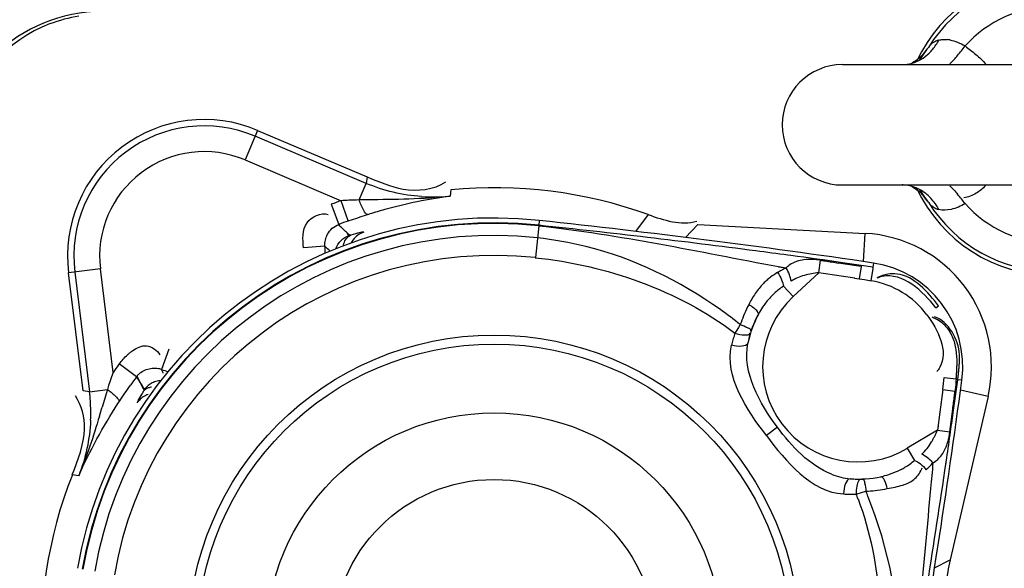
# Model space of a CAD drawing. Header units: inches. Extents: x 22575 to 24734, y 6028 to 6659.
# Tile 119 of 163: x 24587.83 to 24592.34, y 6495.2 to 6497.71. Entities that reach past the tile are written whole.
import ezdxf

# ---------------------------------------------------------------- set-up
doc = ezdxf.new("R2010")
doc.units = ezdxf.units.IN
doc.header["$LTSCALE"] = 0.5
doc.header["$MEASUREMENT"] = 0

# ---------------------------------------------------------------- blocks, each defined once
blk = doc.blocks.new('Flygt Large 14 MGD')
at = {"color": 6, "linetype": 'Continuous'}
for p, q in [((24499.5176, 6491.9267), (24501.428, 6491.9267)), ((24496.8403, 6491.6256), (24496.7828, 6491.4901)), ((24497.337, 6491.383), (24496.8289, 6491.5987)), ((24496.7828, 6491.4901), (24497.2224, 6491.3035)), ((24497.3048, 6491.3071), (24497.337, 6491.383)), ((24497.3416, 6491.4128), (24497.337, 6491.383)), ((24499.5176, 6491.3755), (24501.428, 6491.3755)), ((24497.7241, 6491.3539), (24497.7216, 6491.3243)), ((24497.1777, 6491.2874), (24497.2121, 6491.1953)), ((24497.2547, 6491.2107), (24497.2224, 6491.3035)), ((24497.3344, 6491.237), (24497.3536, 6491.2429)), ((24498.6282, 6491.2398), (24498.5696, 6491.1632)), ((24497.215, 6491.1888), (24497.209, 6491.1941)), ((24497.2174, 6491.1897), (24497.2121, 6491.1953)), ((24497.2546, 6491.2107), (24497.2746, 6491.2175)), ((24497.2746, 6491.2175), (24497.2946, 6491.2242)), ((24497.2946, 6491.2242), (24497.3145, 6491.2307)), ((24497.3145, 6491.2307), (24497.3344, 6491.237)), ((24498.1298, 6491.2131), (24498.1274, 6491.1909)), ((24498.8547, 6491.194), (24498.7985, 6491.1353)), ((24497.2532, 6491.1498), (24497.2498, 6491.1538)), ((24497.2556, 6491.1506), (24497.2517, 6491.1545)), ((24497.2582, 6491.1439), (24497.2532, 6491.1498)), ((24497.2612, 6491.145), (24497.2556, 6491.1506)), ((24498.1272, 6491.1886), (24498.1116, 6491.0436)), ((24499.6143, 6491.0247), (24499.6211, 6491.1538)), ((24497.1485, 6491.095), (24497.0505, 6491.087)), ((24499.2812, 6491.0523), (24499.2671, 6491.0542)), ((24499.4085, 6490.9739), (24499.4169, 6491.0309)), ((24499.5197, 6491.015), (24499.4991, 6491.0182)), ((24499.5197, 6491.015), (24499.4991, 6491.018)), ((24499.6023, 6491.0073), (24499.5172, 6491.0195)), ((24499.6589, 6491.0182), (24499.6562, 6490.9995)), ((24496.1209, 6490.9914), (24495.9749, 6490.9734)), ((24496.0039, 6490.977), (24496.0711, 6490.4291)), ((24496.1791, 6490.5174), (24496.1209, 6490.9914)), ((24499.2251, 6491.0014), (24499.2592, 6490.9955)), ((24499.2252, 6491.0018), (24499.2592, 6490.9955)), ((24499.5731, 6490.9493), (24499.5937, 6490.9462)), ((24499.9447, 6490.8126), (24499.9567, 6490.8216)), ((24496.4347, 6490.623), (24496.3999, 6490.531)), ((24496.4095, 6490.5124), (24496.3999, 6490.531)), ((24496.288, 6490.5001), (24496.3057, 6490.4643)), ((24499.9829, 6490.4933), (24500.0378, 6490.4872)), ((24500.0635, 6490.4813), (24500.0449, 6490.4838)), ((24496.0711, 6490.4291), (24496.0413, 6490.4329)), ((24496.0711, 6490.4291), (24496.153, 6490.4392)), ((24496.153, 6490.4392), (24496.129, 6490.3586)), ((24496.3057, 6490.4643), (24496.3094, 6490.4573)), ((24496.306, 6490.4646), (24496.3101, 6490.4582)), ((24496.3094, 6490.4573), (24496.317, 6490.4433)), ((24496.3101, 6490.4582), (24496.3185, 6490.4454)), ((24496.317, 6490.4433), (24496.3209, 6490.4364)), ((24496.3185, 6490.4454), (24496.3227, 6490.439)), ((24499.9763, 6490.4384), (24499.9629, 6490.3353)), ((24499.9763, 6490.4384), (24500.0321, 6490.4313)), ((24500.0258, 6490.3446), (24500.0375, 6490.4298)), ((24500.1835, 6490.4075), (24500.0575, 6490.4365)), ((24496.2012, 6490.3745), (24496.2065, 6490.3827)), ((24500.0091, 6490.2451), (24500.0221, 6490.3483)), ((24499.9629, 6490.3353), (24499.952, 6490.2528)), ((24499.2195, 6490.2661), (24499.169, 6490.2281)), ((24499.9547, 6490.2734), (24499.952, 6490.2528)), ((24499.952, 6490.2528), (24500.0091, 6490.2451)), ((24499.9864, 6490.0687), (24499.9946, 6490.126)), ((24499.9902, 6490.0948), (24499.9948, 6490.126)), ((24496.0216, 6490.0433), (24495.9924, 6490.049)), ((24499.6045, 6489.9674), (24499.6244, 6489.9733)), ((24499.939, 6489.6219), (24500.0108, 6489.6597))]:
    blk.add_line(p, q, dxfattribs=at)
at = {"color": 7, "linetype": 'Continuous'}
for p, q in [((24496.8403, 6491.6256), (24497.3416, 6491.4128)), ((24498.8547, 6491.194), (24499.6211, 6491.1538)), ((24498.1272, 6491.1886), (24498.1274, 6491.1909)), ((24496.0413, 6490.4329), (24495.9749, 6490.9734)), ((24499.291, 6490.8643), (24499.4085, 6490.9739)), ((24499.6022, 6491.0017), (24499.5937, 6490.9463)), ((24499.6562, 6490.9995), (24499.6023, 6491.0073)), ((24499.6483, 6490.9374), (24499.6576, 6490.9918)), ((24499.5937, 6490.9462), (24499.618, 6490.9424)), ((24499.618, 6490.9424), (24499.6483, 6490.9373)), ((24499.247, 6490.9116), (24499.291, 6490.8643)), ((24499.0303, 6490.7055), (24499.0251, 6490.6971)), ((24499.0413, 6490.723), (24499.0303, 6490.7055)), ((24499.0496, 6490.7361), (24499.0413, 6490.723)), ((24496.1852, 6490.526), (24496.1791, 6490.5174)), ((24496.1914, 6490.5346), (24496.1852, 6490.526)), ((24496.1976, 6490.5431), (24496.1914, 6490.5346)), ((24496.286, 6490.4975), (24496.2069, 6490.5559)), ((24496.1645, 6490.4743), (24496.1587, 6490.4568)), ((24496.1703, 6490.4917), (24496.1645, 6490.4743)), ((24500.0367, 6490.4746), (24500.0355, 6490.462)), ((24500.0378, 6490.4872), (24500.0367, 6490.4746)), ((24500.0375, 6490.4298), (24500.0449, 6490.4837)), ((24496.1587, 6490.4568), (24496.153, 6490.4392)), ((24496.2296, 6490.4174), (24496.2414, 6490.4348)), ((24500.0355, 6490.462), (24500.0342, 6490.4496)), ((24496.2065, 6490.3827), (24496.218, 6490.4001)), ((24496.218, 6490.4001), (24496.2296, 6490.4174)), ((24500.1835, 6490.4075), (24500.0108, 6489.6597)), ((24499.952, 6490.2528), (24499.8142, 6490.17)), ((24499.8142, 6490.17), (24499.8475, 6490.1146))]:
    blk.add_line(p, q, dxfattribs=at)
for points in [[(24499.9578, 6492.0388), (24499.9514, 6492.0367), (24499.9453, 6492.0342), (24499.9394, 6492.0312), (24499.9339, 6492.0279), (24499.9286, 6492.0242), (24499.9236, 6492.0201), (24499.919, 6492.0157), (24499.9147, 6492.0108), (24499.9107, 6492.0057)], [(24499.9107, 6491.2966), (24499.9147, 6491.2914), (24499.919, 6491.2865), (24499.9237, 6491.2821), (24499.9287, 6491.278), (24499.934, 6491.2742), (24499.9396, 6491.2709), (24499.9454, 6491.268), (24499.9515, 6491.2655), (24499.9578, 6491.2634)], [(24499.2592, 6490.9955), (24499.2549, 6490.9934), (24499.2506, 6490.9911), (24499.2463, 6490.9889), (24499.2419, 6490.9865), (24499.2376, 6490.9842), (24499.2333, 6490.9818), (24499.229, 6490.9793), (24499.2247, 6490.9768), (24499.2204, 6490.9743)], [(24496.2069, 6490.5559), (24496.2038, 6490.5516), (24496.1976, 6490.5431)], [(24496.1791, 6490.5174), (24496.1762, 6490.5088), (24496.1703, 6490.4917)], [(24496.2414, 6490.4348), (24496.2534, 6490.4521), (24496.2595, 6490.4608)], [(24500.0342, 6490.4496), (24500.0328, 6490.4374), (24500.0321, 6490.4313)], [(24499.9005, 6490.0718), (24499.9039, 6490.0751), (24499.9074, 6490.0784), (24499.9108, 6490.0817), (24499.9143, 6490.0852), (24499.9177, 6490.0886), (24499.9212, 6490.0922), (24499.9246, 6490.0958), (24499.9281, 6490.0995), (24499.9316, 6490.1033)], [(24499.5998, 6490.0279), (24499.601, 6490.0279), (24499.6022, 6490.0279), (24499.6034, 6490.0279), (24499.6046, 6490.0279), (24499.6059, 6490.028), (24499.6071, 6490.028), (24499.6083, 6490.0281), (24499.6095, 6490.0281), (24499.6107, 6490.0282)], [(24499.6244, 6489.9733), (24499.635, 6489.9738), (24499.6457, 6489.9746), (24499.6564, 6489.9755), (24499.6673, 6489.9767), (24499.6783, 6489.978), (24499.6893, 6489.9795), (24499.7004, 6489.9812)], [(24499.7004, 6489.9812), (24499.7115, 6489.983), (24499.7226, 6489.9851)]]:
    blk.add_lwpolyline(points, dxfattribs=at)
at = {"color": 6, "linetype": 'Continuous'}
for points in [[(24499.8724, 6491.9485), (24499.8786, 6491.959), (24499.888, 6491.9733)], [(24499.888, 6491.9733), (24499.8948, 6491.9826), (24499.896, 6491.9842)], [(24499.8954, 6491.3187), (24499.891, 6491.3247), (24499.8821, 6491.3377), (24499.8723, 6491.3538)], [(24497.3266, 6491.1595), (24497.3247, 6491.1597), (24497.3217, 6491.1595), (24497.3174, 6491.1589), (24497.3119, 6491.1579), (24497.3053, 6491.1564), (24497.2974, 6491.1545), (24497.2885, 6491.1522), (24497.2785, 6491.1494), (24497.2673, 6491.1461)], [(24499.0881, 6490.8272), (24499.083, 6490.8171), (24499.0781, 6490.8069), (24499.0735, 6490.7968), (24499.069, 6490.7866), (24499.0647, 6490.7764), (24499.0606, 6490.7663), (24499.0567, 6490.7562), (24499.0531, 6490.7461), (24499.0496, 6490.7361)], [(24499.0251, 6490.6971), (24499.0231, 6490.691), (24499.0212, 6490.6849), (24499.0194, 6490.6788), (24499.0176, 6490.6727), (24499.0159, 6490.6665), (24499.0142, 6490.6603), (24499.0126, 6490.6541), (24499.011, 6490.6479), (24499.0095, 6490.6416)], [(24496.286, 6490.4975), (24496.2899, 6490.4908), (24496.2939, 6490.4842), (24496.2979, 6490.4777), (24496.3019, 6490.4711), (24496.306, 6490.4646)], [(24496.3181, 6490.4308), (24496.3117, 6490.4207), (24496.3061, 6490.4117), (24496.3014, 6490.4037), (24496.2975, 6490.3968), (24496.2944, 6490.391), (24496.292, 6490.3861), (24496.2902, 6490.3823), (24496.2892, 6490.3794), (24496.2888, 6490.3776)], [(24499.5226, 6489.9608), (24499.529, 6489.9605), (24499.5354, 6489.9603), (24499.5418, 6489.9601), (24499.5482, 6489.96), (24499.5546, 6489.96), (24499.561, 6489.96), (24499.5674, 6489.9601), (24499.5738, 6489.9603), (24499.5801, 6489.9605)], [(24499.5801, 6489.9605), (24499.5848, 6489.9618), (24499.6045, 6489.9674)]]:
    blk.add_lwpolyline(points, dxfattribs=at)
for centre, radius in [((24500.4817, 6497.6747), 16.5354), ((24500.4817, 6497.6747), 13.0393), ((24497.9227, 6489.2889), 1.3583), ((24497.9227, 6489.2889), 1.0433), ((24497.9227, 6489.2889), 0.7382)]:
    blk.add_circle(centre, radius, dxfattribs=at)
at = {"color": 7, "linetype": 'Continuous'}
blk.add_circle((24497.9227, 6489.2889), 1.3993, dxfattribs=at)
at = {"color": 6, "linetype": 'Continuous'}
for centre, radius, start, end in [((24500.4817, 6497.6747), 16.5917, 117.49465, 109.75854), ((24500.4817, 6497.0055), 13.8976, 91.9859, 268.01409), ((24500.4817, 6497.6747), 13.2284, 91.5783, 88.4217), ((24500.4827, 6497.6665), 13.2319, 193.62745, 269.36225), ((24500.4817, 6491.6511), 0.6722, 31.8348, 148.1652), ((24500.4817, 6491.6511), 0.5411, 41.8389, 138.1611), ((24496.1313, 6491.4615), 0.7087, 93.0015, 180), ((24496.1363, 6491.4589), 0.6993, 99.3912, 110.7688), ((24500.1732, 6491.7824), 0.3446, 139.6273, 142.6083), ((24499.9802, 6491.8891), 0.1531, 79.1015, 83.9631), ((24499.3674, 6492.5427), 0.8874, 319.7226, 323.2749), ((24500.2341, 6491.7391), 0.4194, 145.8704, 150.0643), ((24500.1992, 6491.7626), 0.3773, 142.6128, 145.8575), ((24499.5172, 6491.6511), 0.2756, 90, 270), ((24496.5958, 6491.0497), 0.5964, 67, 187), ((24496.5958, 6491.0497), 0.4785, 67, 187), ((24500.2304, 6491.5608), 0.4151, 209.9275, 213.9938), ((24499.368, 6490.76), 0.8866, 36.726, 40.2814), ((24497.9227, 6489.2889), 2.1328, 109.1674, 110.4438), ((24497.3885, 6488.4116), 2.8967, 92.5691, 93.2876), ((24497.3928, 6488.3184), 2.99, 91.6859, 92.57), ((24497.407, 6484.9498), 6.3581, 90.56603, 90.92152), ((24498.0351, 6489.0386), 2.3071, 97.8093, 105.3872), ((24497.645, 6492.1031), 0.7825, 266.024, 275.6183), ((24500.4817, 6491.6511), 0.6722, 211.8348, 328.1652), ((24500.4817, 6491.6511), 0.5411, 221.8389, 318.1611), ((24498.0804, 6488.8642), 2.4873, 105.3272, 106.9881), ((24497.9227, 6489.2889), 1.9353, 83.8565, 170.1435), ((24497.9227, 6489.2889), 2.0345, 109.1686, 110.4431), ((24493.9158, 6452.063), 39.3763, 81.61329, 83.85647), ((24496.5558, 6490.4473), 0.9921, 45.4631, 48.3657), ((24497.3571, 6491.0655), 0.0989, 116.7417, 134.2123), ((24497.3568, 6491.0658), 0.0985, 107.8868, 116.6482), ((24493.8435, 6450.6214), 40.7951, 82.56692, 83.97224), ((24497.9227, 6489.2889), 1.8554, 83.8564, 170.1436), ((24497.3571, 6491.0657), 0.0988, 134.2607, 154.2477), ((24496.544, 6490.4387), 0.8923, 45.2583, 47.3545), ((24496.5958, 6491.0497), 0.5545, 1.2585, 4.6915), ((24494.6553, 6456.9448), 34.4198, 82.30001, 82.54512), ((24497.9227, 6489.2889), 1.764, 83.8565, 170.1435), ((24494.4756, 6455.622), 35.7548, 81.89398, 82.27575), ((24500.1743, 6495.7113), 4.7413, 260.8075, 261.0584), ((24501.3989, 6503.5686), 12.6934, 261.11067, 261.39233), ((24498.5186, 6484.4752), 6.616, 80.9357, 81.29724), ((24499.5891, 6490.5447), 0.4786, 352.3867, 81.6133), ((24499.3422, 6490.7509), 0.2545, 118.5914, 127.1868), ((24499.3411, 6490.9149), 0.1148, 124.5452, 135.4308), ((24494.8503, 6459.9212), 31.3855, 81.34526, 81.6491), ((24499.0061, 6487.5308), 3.5217, 80.2553, 80.9361), ((24499.3716, 6490.7145), 0.3012, 131.4485, 135.8722), ((24499.3566, 6490.7314), 0.2787, 127.135, 131.4428), ((24499.5796, 6490.5376), 0.4056, 36.99, 80.2396), ((24499.4428, 6490.6212), 0.3503, 132.7888, 142.9615), ((24499.4376, 6490.6267), 0.3428, 123.7789, 132.7602), ((24499.5891, 6490.5447), 0.4371, 133, 301), ((24497.7364, 6489.086), 2.1089, 51.4873, 54.5852), ((24499.4632, 6490.6065), 0.3755, 146.0332, 151.7485), ((24499.4529, 6490.6133), 0.3632, 142.926, 146.0167), ((24496.368, 6490.4466), 0.0902, 69.2652, 78.1541), ((24496.5958, 6491.0497), 0.5545, 249.3085, 252.7413), ((24461.0344, 6495.6981), 39.3763, 350.14353, 352.38671), ((24496.7704, 6490.8498), 3.2323, 352.6873, 353.6677), ((24495.2985, 6490.3344), 0.7784, 0.5595, 6.9894), ((24496.9043, 6490.7728), 3.1464, 353.3863, 353.7675), ((24496.3707, 6490.3225), 0.0987, 136.4725, 146.0631), ((24494.6536, 6491.0388), 5.4127, 352.6703, 353.3336), ((24495.2871, 6490.3341), 0.7898, 357.401, 0.5693), ((24483.2792, 6494.1562), 13.3992, 343.35028, 343.53586), ((24463.2467, 6495.4476), 37.1314, 351.94668, 352.10079), ((24464.2234, 6495.3093), 36.145, 351.7551, 351.94684), ((24499.7472, 6490.2717), 0.2628, 342.0243, 345.9082), ((24499.7041, 6490.2826), 0.3072, 345.9034, 349.3604), ((24499.6551, 6490.2918), 0.3571, 349.3567, 352.4844), ((24499.6261, 6490.3764), 0.3428, 301.1032, 310.2215), ((24499.6246, 6490.3789), 0.3458, 297.8631, 301.1051), ((24460.204, 6495.9299), 40.2118, 350.02067, 351.61881), ((24499.7558, 6490.1236), 0.133, 337.4107, 340.9402), ((24525.888, 6487.5819), 26.0786, 174.45175, 174.70998), ((24499.5836, 6490.3429), 0.3145, 248.2851, 256.3411), ((24499.5775, 6490.3186), 0.2895, 256.3695, 264.9687), ((24499.6126, 6490.4119), 0.3809, 282.2703, 284.5795), ((24498.0356, 6489.3609), 1.6568, 20.3733, 21.2143), ((24497.6789, 6489.1662), 2.1063, 21.8722, 22.5306)]:
    blk.add_arc(centre, radius, start, end, dxfattribs=at)
at = {"color": 7, "linetype": 'Continuous'}
for centre, radius, start, end in [((24500.4817, 6491.6511), 0.689, 25.7633, 155.065), ((24499.7555, 6492.0977), 0.1804, 321.068, 329.3215), ((24499.7498, 6492.1461), 0.2341, 326.581, 332.713), ((24499.7864, 6492.1056), 0.1792, 286.0294, 300.1002), ((24496.5958, 6491.0497), 0.6256, 67, 187), ((24499.7899, 6491.215), 0.1606, 82.0658, 89.9405), ((24499.7884, 6491.2035), 0.1721, 73.9539, 82.0792), ((24497.9227, 6489.2889), 2.0745, 70.1187, 95.4932), ((24499.7865, 6491.1968), 0.1791, 61.3376, 73.9579), ((24500.4817, 6491.6511), 0.689, 204.9351, 335.0649), ((24499.7444, 6491.1958), 0.1945, 39.1548, 42.8971), ((24499.7553, 6491.2044), 0.1807, 30.6843, 39.2145), ((24497.9227, 6489.2889), 1.913, 83.8565, 170.1438), ((24497.9227, 6489.2889), 1.9107, 83.8564, 170.1436), ((24499.5891, 6490.5447), 0.61, 347, 87), ((24499.5891, 6490.5447), 0.5157, 152.3162, 168.1146), ((24499.5684, 6490.5455), 0.497, 151.2912, 160.9442), ((24499.5679, 6490.5627), 0.4914, 164.0985, 169.665), ((24497.9227, 6489.2889), 2.0345, 143.5568, 144.8318), ((24499.2743, 6490.5462), 0.7385, 335.4395, 336.5826), ((24499.617, 6490.3808), 0.3578, 329.5106, 331.9388), ((24497.9227, 6489.2889), 2.0745, 158.5068, 183.8813), ((24499.5891, 6490.5447), 0.5157, 265.8854, 281.6838), ((24499.6006, 6490.5193), 0.4914, 264.335, 269.9015)]:
    blk.add_arc(centre, radius, start, end, dxfattribs=at)
at = {"color": 6, "linetype": 'Continuous'}
for points, knots in [([(24508.8642, 6513.5333), (24509.1819, 6513.3882), (24509.829, 6513.1232), (24511.0703, 6512.4795), (24513.1525, 6511.196), (24515.7909, 6508.8649), (24518.2589, 6505.445), (24520.5105, 6500.3153), (24521.1911, 6493.1796), (24518.5751, 6485.0427), (24513.0843, 6478.5027), (24505.5888, 6474.4271), (24497.1569, 6473.2714), (24491.5907, 6474.4564), (24489.0078, 6475.4889)], [0, 0, 0, 0, 0.015697, 0.031393, 0.062773, 0.125436, 0.188116, 0.250802, 0.375528, 0.500306, 0.625148, 0.750062, 0.875014, 1, 1, 1, 1]), ([(24508.7951, 6513.352), (24511.3569, 6512.3104), (24514.9057, 6509.8038), (24518.1433, 6505.2561), (24520.3638, 6500.1182), (24520.9786, 6492.981), (24518.2665, 6484.8785), (24512.6787, 6478.4215), (24505.1131, 6474.4751), (24496.6575, 6473.4854), (24491.1167, 6474.7937), (24488.5579, 6475.8854)], [0, 0, 0, 0, 0.124465, 0.187141, 0.249831, 0.374614, 0.499522, 0.624525, 0.749627, 0.874792, 1, 1, 1, 1]), ([(24475.7765, 6512.4814), (24474.3, 6509.4194), (24472.4498, 6502.792), (24473.3391, 6492.6096), (24477.8407, 6483.5456), (24485.348, 6476.8444), (24494.7881, 6473.5501), (24503.0999, 6474.1401), (24509.0913, 6476.6028), (24514.389, 6480.2085), (24517.3667, 6484.1864), (24518.6518, 6487.0753)], [0, 0, 0, 0, 0.130141, 0.256914, 0.383071, 0.508363, 0.632667, 0.756007, 0.817618, 0.878957, 1, 1, 1, 1]), ([(24475.6571, 6512.3413), (24474.2827, 6509.3972), (24472.4701, 6503.0097), (24473.1803, 6493.086), (24477.4101, 6484.0583), (24484.6571, 6477.1989), (24493.9745, 6473.5931), (24502.3466, 6473.9036), (24508.4861, 6476.1802), (24512.6439, 6478.8318), (24516.1199, 6482.3288), (24517.8546, 6485.1289), (24518.552, 6486.6026)], [0, 0, 0, 0, 0.12495, 0.249862, 0.37474, 0.499589, 0.624414, 0.749191, 0.811899, 0.874607, 0.937303, 1, 1, 1, 1]), ([(24508.2263, 6482.4576), (24506.4086, 6481.3874), (24502.3368, 6479.9069), (24495.8742, 6480.0247), (24489.8589, 6482.389), (24485.0136, 6486.661), (24481.9013, 6492.3176), (24480.8068, 6498.6736), (24481.8393, 6505.0473), (24483.916, 6508.8197), (24485.1813, 6510.5108)], [0, 0, 0, 0, 0.124914, 0.249885, 0.374837, 0.499806, 0.624822, 0.749912, 0.874925, 1, 1, 1, 1]), ([(24486.4825, 6507.4771), (24484.7228, 6504.9649), (24482.5589, 6498.8371), (24484.564, 6489.3934), (24491.1511, 6482.3318), (24497.4135, 6480.5986), (24500.4807, 6480.5982)], [0, 0, 0, 0, 0.249998, 0.500001, 0.750002, 1, 1, 1, 1]), ([(24500.4817, 6481.0778), (24497.5015, 6481.0781), (24491.417, 6482.7643), (24485.0197, 6489.6262), (24483.0706, 6498.8017), (24485.1783, 6504.7524), (24486.8875, 6507.1932)], [0, 0, 0, 0, 0.250025, 0.500032, 0.750017, 1, 1, 1, 1]), ([(24500.0002, 6483.2692), (24498.3727, 6483.3257), (24495.1061, 6484.0241), (24490.8897, 6486.7043), (24487.8571, 6490.6916), (24486.8937, 6493.9104), (24486.7099, 6495.5406)], [0, 0, 0, 0, 0.24915, 0.49873, 0.749004, 1, 1, 1, 1]), ([(24499.9578, 6492.0388), (24499.9637, 6492.0405), (24499.9766, 6492.0425), (24499.9896, 6492.0421), (24499.9963, 6492.0414)], [0, 0, 0, 0, 0.476159, 1, 1, 1, 1]), ([(24500.0091, 6492.0395), (24500.021, 6492.0372), (24500.045, 6492.0299), (24500.0675, 6492.0187), (24500.0786, 6492.012)], [0, 0, 0, 0, 0.481425, 1, 1, 1, 1]), ([(24500.0786, 6492.012), (24500.0954, 6491.9994), (24500.1289, 6491.9744), (24500.1594, 6491.9453), (24500.1725, 6491.929)], [0, 0, 0, 0, 0.501378, 1, 1, 1, 1]), ([(24500.0092, 6491.9302), (24500.0152, 6491.9363), (24500.0271, 6491.9491), (24500.0386, 6491.9622), (24500.0444, 6491.969)], [0, 0, 0, 0, 0.491201, 1, 1, 1, 1]), ([(24500.0092, 6491.3721), (24500.0152, 6491.3659), (24500.0271, 6491.3532), (24500.0386, 6491.34), (24500.0444, 6491.3332)], [0, 0, 0, 0, 0.490837, 1, 1, 1, 1]), ([(24500.1721, 6491.3733), (24500.1595, 6491.3594), (24500.1298, 6491.3337), (24500.0926, 6491.3201), (24500.073, 6491.3165)], [0, 0, 0, 0, 0.484359, 1, 1, 1, 1]), ([(24497.3443, 6491.2401), (24497.3358, 6491.2398), (24497.3207, 6491.2703), (24497.3108, 6491.2904), (24497.3048, 6491.3071)], [0, 0, 0, 0, 0.323639, 1, 1, 1, 1]), ([(24499.9107, 6491.2966), (24499.9068, 6491.3011), (24499.8984, 6491.3116), (24499.8905, 6491.3225), (24499.8863, 6491.3287)], [0, 0, 0, 0, 0.443531, 1, 1, 1, 1]), ([(24500.0786, 6491.2902), (24500.0588, 6491.2783), (24500.02, 6491.2614), (24499.976, 6491.2581), (24499.9578, 6491.2634)], [0, 0, 0, 0, 0.550192, 1, 1, 1, 1]), ([(24497.0505, 6491.087), (24497.0473, 6491.1256), (24497.0401, 6491.2089), (24497.1302, 6491.2509), (24497.1633, 6491.2407)], [0, 0, 0, 0, 0.527905, 1, 1, 1, 1]), ([(24497.1605, 6491.1496), (24497.1661, 6491.1598), (24497.1808, 6491.1786), (24497.2012, 6491.1913), (24497.2121, 6491.1953)], [0, 0, 0, 0, 0.501213, 1, 1, 1, 1]), ([(24497.1485, 6491.095), (24497.1477, 6491.1044), (24497.1492, 6491.1235), (24497.156, 6491.1413), (24497.1605, 6491.1496)], [0, 0, 0, 0, 0.49935, 1, 1, 1, 1]), ([(24497.1983, 6491.0827), (24497.2032, 6491.0972), (24497.2192, 6491.1232), (24497.245, 6491.1392), (24497.2582, 6491.1439)], [0, 0, 0, 0, 0.522693, 1, 1, 1, 1]), ([(24497.232, 6491.0954), (24497.2336, 6491.1038), (24497.2389, 6491.1205), (24497.2499, 6491.1347), (24497.2568, 6491.14)], [0, 0, 0, 0, 0.497214, 1, 1, 1, 1]), ([(24497.2568, 6491.14), (24497.2584, 6491.1412), (24497.2618, 6491.1435), (24497.2655, 6491.1453), (24497.2673, 6491.1461)], [0, 0, 0, 0, 0.499653, 1, 1, 1, 1]), ([(24497.2673, 6491.1461), (24497.2652, 6491.1455), (24497.2626, 6491.1454), (24497.2587, 6491.1432), (24497.2582, 6491.1439)], [0, 0, 0, 0, 0.715762, 1, 1, 1, 1]), ([(24499.4169, 6491.0309), (24499.3919, 6491.0346), (24499.3432, 6491.0376), (24499.295, 6491.0226), (24499.2759, 6491.0095)], [0, 0, 0, 0, 0.522067, 1, 1, 1, 1]), ([(24499.7671, 6490.9678), (24499.753, 6490.9696), (24499.7221, 6490.9687), (24499.6929, 6490.959), (24499.6783, 6490.9522)], [0, 0, 0, 0, 0.469681, 1, 1, 1, 1]), ([(24499.1554, 6490.9243), (24499.1417, 6490.9102), (24499.1168, 6490.8792), (24499.0969, 6490.845), (24499.0881, 6490.8272)], [0, 0, 0, 0, 0.498222, 1, 1, 1, 1]), ([(24499.6993, 6490.9562), (24499.6951, 6490.9553), (24499.6866, 6490.953), (24499.6783, 6490.9502), (24499.6741, 6490.9486)], [0, 0, 0, 0, 0.489471, 1, 1, 1, 1]), ([(24499.1286, 6490.7956), (24499.1242, 6490.8019), (24499.1109, 6490.8134), (24499.0964, 6490.8227), (24499.0881, 6490.8272)], [0, 0, 0, 0, 0.448002, 1, 1, 1, 1]), ([(24499.1324, 6490.7843), (24499.1329, 6490.7858), (24499.1322, 6490.7901), (24499.1301, 6490.7936), (24499.1286, 6490.7956)], [0, 0, 0, 0, 0.396741, 1, 1, 1, 1]), ([(24500.0217, 6490.6797), (24500.0134, 6490.6989), (24499.9886, 6490.7372), (24499.9495, 6490.761), (24499.9278, 6490.7696)], [0, 0, 0, 0, 0.473002, 1, 1, 1, 1]), ([(24500.0417, 6490.5593), (24500.0418, 6490.5801), (24500.0397, 6490.621), (24500.0296, 6490.6612), (24500.0217, 6490.6797)], [0, 0, 0, 0, 0.508403, 1, 1, 1, 1]), ([(24496.2453, 6490.5985), (24496.2488, 6490.6016), (24496.2559, 6490.6077), (24496.2633, 6490.6133), (24496.2671, 6490.616)], [0, 0, 0, 0, 0.502312, 1, 1, 1, 1]), ([(24496.2671, 6490.616), (24496.286, 6490.6293), (24496.3346, 6490.6542), (24496.3801, 6490.6182), (24496.393, 6490.5973)], [0, 0, 0, 0, 0.48457, 1, 1, 1, 1]), ([(24499.0845, 6490.6509), (24499.0813, 6490.6415), (24499.0491, 6490.6335), (24499.0252, 6490.6372), (24499.0095, 6490.6416)], [0, 0, 0, 0, 0.379347, 1, 1, 1, 1]), ([(24496.2069, 6490.5559), (24496.2124, 6490.5633), (24496.2246, 6490.5782), (24496.238, 6490.5919), (24496.2453, 6490.5985)], [0, 0, 0, 0, 0.4836, 1, 1, 1, 1]), ([(24500.0496, 6490.5232), (24500.0503, 6490.5298), (24500.0514, 6490.543), (24500.0522, 6490.5562), (24500.0524, 6490.5629)], [0, 0, 0, 0, 0.498475, 1, 1, 1, 1]), ([(24500.0524, 6490.5629), (24500.0526, 6490.5689), (24500.0529, 6490.5811), (24500.0526, 6490.5932), (24500.0523, 6490.5992)], [0, 0, 0, 0, 0.501196, 1, 1, 1, 1]), ([(24496.3058, 6490.5171), (24496.3134, 6490.5227), (24496.3302, 6490.5316), (24496.3487, 6490.5358), (24496.3581, 6490.5365)], [0, 0, 0, 0, 0.499432, 1, 1, 1, 1]), ([(24496.3581, 6490.5365), (24496.3628, 6490.537), (24496.3724, 6490.5371), (24496.3819, 6490.5359), (24496.3865, 6490.5349)], [0, 0, 0, 0, 0.500391, 1, 1, 1, 1]), ([(24499.9628, 6490.5408), (24499.9608, 6490.5374), (24499.9564, 6490.5305), (24499.9515, 6490.524), (24499.9489, 6490.5207)], [0, 0, 0, 0, 0.488292, 1, 1, 1, 1]), ([(24500.0378, 6490.4872), (24500.0384, 6490.493), (24500.0394, 6490.5048), (24500.0402, 6490.5165), (24500.0405, 6490.5225)], [0, 0, 0, 0, 0.495424, 1, 1, 1, 1]), ([(24500.0405, 6490.5225), (24500.0409, 6490.5286), (24500.0414, 6490.5408), (24500.0417, 6490.5531), (24500.0417, 6490.5593)], [0, 0, 0, 0, 0.498396, 1, 1, 1, 1]), ([(24500.0449, 6490.4838), (24500.0458, 6490.4902), (24500.0475, 6490.5034), (24500.0489, 6490.5165), (24500.0496, 6490.5232)], [0, 0, 0, 0, 0.494512, 1, 1, 1, 1]), ([(24496.286, 6490.4975), (24496.2888, 6490.5012), (24496.2949, 6490.5083), (24496.302, 6490.5144), (24496.3058, 6490.5171)], [0, 0, 0, 0, 0.500451, 1, 1, 1, 1]), ([(24496.3981, 6490.4797), (24496.3902, 6490.4794), (24496.3743, 6490.4769), (24496.3597, 6490.4704), (24496.3528, 6490.4663)], [0, 0, 0, 0, 0.49814, 1, 1, 1, 1]), ([(24496.3278, 6490.4396), (24496.3259, 6490.4383), (24496.3224, 6490.4356), (24496.3194, 6490.4324), (24496.3181, 6490.4308)], [0, 0, 0, 0, 0.517077, 1, 1, 1, 1]), ([(24496.3227, 6490.439), (24496.3232, 6490.4383), (24496.3201, 6490.4352), (24496.3193, 6490.4327), (24496.3181, 6490.4308)], [0, 0, 0, 0, 0.284268, 1, 1, 1, 1]), ([(24496.3528, 6490.4663), (24496.3469, 6490.4628), (24496.3358, 6490.4546), (24496.3266, 6490.4444), (24496.3227, 6490.439)], [0, 0, 0, 0, 0.509438, 1, 1, 1, 1]), ([(24496.3552, 6490.45), (24496.3501, 6490.4492), (24496.3405, 6490.4466), (24496.3316, 6490.4422), (24496.3278, 6490.4396)], [0, 0, 0, 0, 0.52535, 1, 1, 1, 1]), ([(24496.3399, 6490.4161), (24496.3319, 6490.4135), (24496.3171, 6490.4066), (24496.3045, 6490.3961), (24496.2992, 6490.3904)], [0, 0, 0, 0, 0.517862, 1, 1, 1, 1]), ([(24499.9316, 6490.1033), (24499.9475, 6490.112), (24499.9757, 6490.1382), (24499.9912, 6490.1726), (24499.9971, 6490.1906)], [0, 0, 0, 0, 0.488508, 1, 1, 1, 1]), ([(24499.7862, 6490.0732), (24499.7739, 6490.0668), (24499.7486, 6490.0552), (24499.722, 6490.0467), (24499.7085, 6490.0432)], [0, 0, 0, 0, 0.49867, 1, 1, 1, 1]), ([(24499.7933, 6490.0014), (24499.8111, 6490.0071), (24499.8468, 6490.0226), (24499.8712, 6490.0546), (24499.8786, 6490.0725)], [0, 0, 0, 0, 0.489681, 1, 1, 1, 1]), ([(24499.5521, 6490.0303), (24499.5422, 6490.0299), (24499.5256, 6490.0011), (24499.5226, 6489.9771), (24499.5226, 6489.9608)], [0, 0, 0, 0, 0.379341, 1, 1, 1, 1]), ([(24499.5923, 6490.0224), (24499.5866, 6490.0152), (24499.5808, 6489.9937), (24499.5795, 6489.9725), (24499.5801, 6489.9605)], [0, 0, 0, 0, 0.432094, 1, 1, 1, 1]), ([(24499.5998, 6490.0279), (24499.5984, 6490.0277), (24499.5955, 6490.0262), (24499.5934, 6490.0239), (24499.5923, 6490.0224)], [0, 0, 0, 0, 0.431723, 1, 1, 1, 1]), ([(24499.7226, 6489.9851), (24499.7345, 6489.9875), (24499.7583, 6489.992), (24499.7818, 6489.9978), (24499.7933, 6490.0014)], [0, 0, 0, 0, 0.50028, 1, 1, 1, 1])]:
    blk.add_open_spline(points, degree=3, knots=knots, dxfattribs=at)
for points in [[(24495.8884, 6492.1128), (24495.6986, 6492.0407), (24495.5314, 6491.8631), (24495.471, 6491.6692)], [(24497.5907, 6491.3224), (24497.504, 6491.3284), (24497.417, 6491.349), (24497.337, 6491.383)], [(24497.7216, 6491.3243), (24497.5965, 6491.3099), (24497.4701, 6491.3089), (24497.3442, 6491.3076)], [(24498.1272, 6491.1886), (24498.4963, 6491.1489), (24498.8602, 6491.0696), (24499.2252, 6491.0018)], [(24498.3425, 6491.0936), (24498.2697, 6491.1112), (24498.1956, 6491.1241), (24498.1212, 6491.1337)], [(24498.9585, 6490.8046), (24498.7736, 6490.936), (24498.563, 6491.0403), (24498.3425, 6491.0936)], [(24498.1115, 6491.0427), (24498.4352, 6491.0079), (24498.7658, 6490.894), (24499.0251, 6490.6971)], [(24499.9447, 6490.8126), (24499.8876, 6490.8882), (24499.7917, 6490.9772), (24499.6993, 6490.9562)], [(24499.9567, 6490.8216), (24499.9087, 6490.8854), (24499.8464, 6490.9583), (24499.7671, 6490.9678)], [(24499.9036, 6490.7816), (24499.9534, 6490.7156), (24500.0048, 6490.612), (24499.9628, 6490.5408)], [(24500.0523, 6490.5992), (24500.0491, 6490.6682), (24500.0038, 6490.7489), (24499.9389, 6490.7725)], [(24499.169, 6490.2281), (24499.0801, 6490.3461), (24498.976, 6490.4977), (24499.0095, 6490.6416)], [(24499.2195, 6490.2661), (24499.1377, 6490.3747), (24499.0585, 6490.5175), (24499.0845, 6490.6509)], [(24496.0216, 6490.0433), (24496.0721, 6490.1582), (24496.1328, 6490.2692), (24496.2012, 6490.3745)], [(24496.1166, 6490.317), (24496.0889, 6490.2245), (24496.0586, 6490.1325), (24496.0216, 6490.0433)], [(24496.0761, 6490.2983), (24496.0722, 6490.2115), (24496.0536, 6490.1241), (24496.0216, 6490.0433)], [(24499.4672, 6490.0507), (24499.3655, 6490.0911), (24499.2853, 6490.1787), (24499.2195, 6490.2661)], [(24499.169, 6490.2281), (24499.2579, 6490.1101), (24499.375, 6489.9682), (24499.5226, 6489.9608)], [(24499.9205, 6489.9863), (24499.8888, 6489.6441), (24499.864, 6489.3004), (24499.8052, 6488.9618)], [(24499.5888, 6489.9377), (24499.6994, 6489.6398), (24499.715, 6489.3001), (24499.6606, 6488.987)], [(24499.7732, 6489.1957), (24499.7839, 6489.4514), (24499.7289, 6489.7133), (24499.6335, 6489.9509)]]:
    blk.add_open_spline(points, degree=3, dxfattribs=at)
at = {"color": 7, "linetype": 'Continuous'}
for points, knots in [([(24499.8763, 6491.9505), (24499.89, 6491.9584), (24499.9157, 6491.9784), (24499.9362, 6492.0036), (24499.9452, 6492.0172)], [0, 0, 0, 0, 0.492275, 1, 1, 1, 1]), ([(24499.8959, 6491.9844), (24499.8876, 6491.9742), (24499.869, 6491.9553), (24499.8471, 6491.9403), (24499.8356, 6491.9337)], [0, 0, 0, 0, 0.497079, 1, 1, 1, 1]), ([(24499.7901, 6491.9267), (24499.7977, 6491.9267), (24499.8132, 6491.9279), (24499.8284, 6491.9311), (24499.8359, 6491.9333)], [0, 0, 0, 0, 0.491791, 1, 1, 1, 1]), ([(24499.8357, 6491.3685), (24499.8452, 6491.3631), (24499.8634, 6491.3509), (24499.8796, 6491.3361), (24499.8869, 6491.3282)], [0, 0, 0, 0, 0.502012, 1, 1, 1, 1]), ([(24499.9578, 6491.2634), (24499.9481, 6491.2824), (24499.9238, 6491.3172), (24499.8905, 6491.3441), (24499.8724, 6491.354)], [0, 0, 0, 0, 0.507904, 1, 1, 1, 1]), ([(24499.2204, 6490.9743), (24499.2278, 6490.964), (24499.2389, 6490.9439), (24499.2462, 6490.9218), (24499.247, 6490.9116)], [0, 0, 0, 0, 0.552032, 1, 1, 1, 1]), ([(24499.2828, 6490.9352), (24499.2814, 6490.9453), (24499.2746, 6490.9661), (24499.2654, 6490.9858), (24499.2592, 6490.9955)], [0, 0, 0, 0, 0.469205, 1, 1, 1, 1]), ([(24499.4085, 6490.9739), (24499.3864, 6490.971), (24499.3428, 6490.9638), (24499.3012, 6490.9468), (24499.2828, 6490.9352)], [0, 0, 0, 0, 0.505853, 1, 1, 1, 1]), ([(24499.6023, 6491.0073), (24499.6024, 6491.0067), (24499.6023, 6491.0048), (24499.6023, 6491.003), (24499.6022, 6491.0017)], [0, 0, 0, 0, 0.330673, 1, 1, 1, 1]), ([(24499.6576, 6490.9918), (24499.6575, 6490.9936), (24499.6573, 6490.9961), (24499.6568, 6490.9989), (24499.6562, 6490.9995)], [0, 0, 0, 0, 0.661938, 1, 1, 1, 1]), ([(24499.0986, 6490.7078), (24499.099, 6490.7139), (24499.0759, 6490.7243), (24499.0618, 6490.7317), (24499.0496, 6490.7361)], [0, 0, 0, 0, 0.322587, 1, 1, 1, 1]), ([(24499.0251, 6490.6971), (24499.0397, 6490.692), (24499.0608, 6490.6872), (24499.0916, 6490.6895), (24499.0953, 6490.6974)], [0, 0, 0, 0, 0.640812, 1, 1, 1, 1]), ([(24500.0449, 6490.4838), (24500.0444, 6490.4845), (24500.0418, 6490.4857), (24500.0395, 6490.4867), (24500.0378, 6490.4872)], [0, 0, 0, 0, 0.338064, 1, 1, 1, 1]), ([(24496.153, 6490.4392), (24496.1587, 6490.4351), (24496.169, 6490.4272), (24496.179, 6490.4189), (24496.1834, 6490.4149)], [0, 0, 0, 0, 0.54048, 1, 1, 1, 1]), ([(24500.0321, 6490.4313), (24500.0333, 6490.431), (24500.0351, 6490.4305), (24500.0369, 6490.4301), (24500.0375, 6490.4298)], [0, 0, 0, 0, 0.669325, 1, 1, 1, 1]), ([(24496.1834, 6490.4149), (24496.1871, 6490.4115), (24496.1937, 6490.4052), (24496.1996, 6490.3984), (24496.2019, 6490.3951)], [0, 0, 0, 0, 0.55709, 1, 1, 1, 1]), ([(24496.2019, 6490.3951), (24496.2031, 6490.3935), (24496.205, 6490.3906), (24496.2063, 6490.3874), (24496.2066, 6490.3859)], [0, 0, 0, 0, 0.562593, 1, 1, 1, 1]), ([(24496.2066, 6490.3859), (24496.2067, 6490.3853), (24496.2069, 6490.3843), (24496.2067, 6490.3832), (24496.2066, 6490.3827)], [0, 0, 0, 0, 0.533374, 1, 1, 1, 1]), ([(24499.9328, 6490.2125), (24499.9351, 6490.2168), (24499.9396, 6490.2257), (24499.9439, 6490.2347), (24499.946, 6490.2393)], [0, 0, 0, 0, 0.497839, 1, 1, 1, 1]), ([(24499.8801, 6490.1425), (24499.8891, 6490.1506), (24499.9057, 6490.1686), (24499.9192, 6490.1888), (24499.9254, 6490.1992)], [0, 0, 0, 0, 0.500286, 1, 1, 1, 1]), ([(24499.8475, 6490.1146), (24499.8571, 6490.111), (24499.8764, 6490.0979), (24499.8927, 6490.0817), (24499.9005, 6490.0718)], [0, 0, 0, 0, 0.447968, 1, 1, 1, 1]), ([(24499.9316, 6490.1033), (24499.924, 6490.1119), (24499.9075, 6490.1261), (24499.8894, 6490.1385), (24499.8801, 6490.1425)], [0, 0, 0, 0, 0.530794, 1, 1, 1, 1]), ([(24499.6107, 6490.0282), (24499.6166, 6490.0269), (24499.6203, 6490.0019), (24499.6236, 6489.9863), (24499.6244, 6489.9733)], [0, 0, 0, 0, 0.315618, 1, 1, 1, 1]), ([(24499.7226, 6489.9851), (24499.7197, 6489.9985), (24499.714, 6490.016), (24499.7009, 6490.0399), (24499.6936, 6490.0396)], [0, 0, 0, 0, 0.652255, 1, 1, 1, 1])]:
    blk.add_open_spline(points, degree=3, knots=knots, dxfattribs=at)
for points in [[(24497.3416, 6491.4128), (24497.395, 6491.3901), (24497.4495, 6491.3676), (24497.5066, 6491.357)], [(24497.5066, 6491.357), (24497.5715, 6491.3449), (24497.6461, 6491.3541), (24497.702, 6491.3892)], [(24498.6282, 6491.2398), (24498.6985, 6491.2144), (24498.7784, 6491.1893), (24498.8504, 6491.2094)], [(24496.0482, 6490.2593), (24496.0499, 6490.3114), (24496.0354, 6490.3665), (24496.0066, 6490.4099)], [(24495.9924, 6490.049), (24496.019, 6490.1165), (24496.0459, 6490.1868), (24496.0482, 6490.2593)], [(24500.0108, 6489.6597), (24499.994, 6489.5868), (24499.9787, 6489.5045), (24500.0072, 6489.4354)]]:
    blk.add_open_spline(points, degree=3, dxfattribs=at)

msp = doc.modelspace()

# ---------------------------------------------------------------- block references
msp.add_blockref('Flygt Large 14 MGD', (92.0788, 5.5781))

doc.saveas('drawing.dxf')
